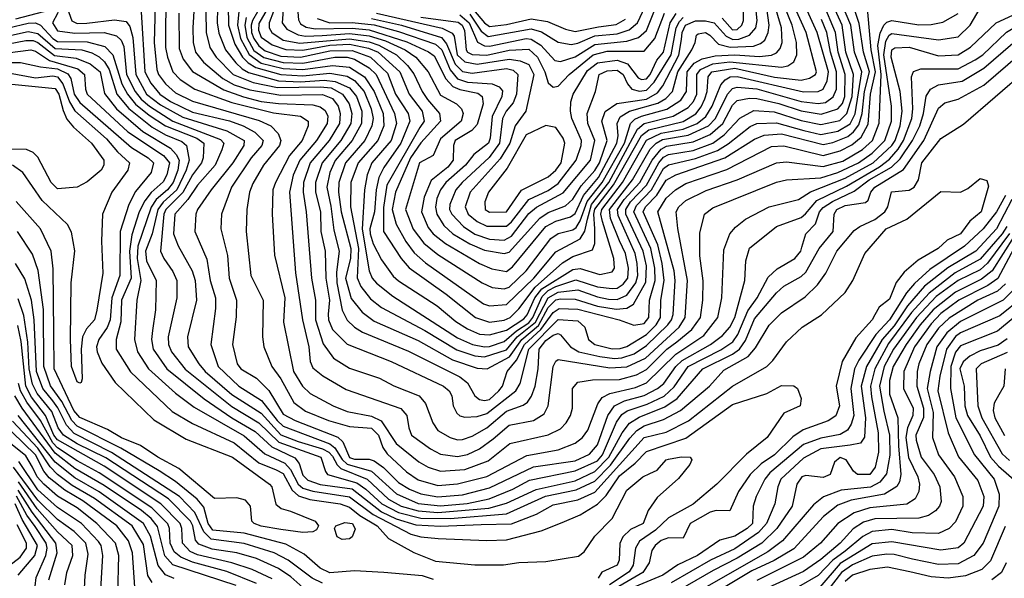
# Model space of a CAD drawing. Extents: x 501367 to 657802, y 482273 to 547541.
# Tile 184 of 256: x 558551 to 562563, y 528002 to 530278. Entities that reach past the tile are written whole.
import ezdxf

# ---------------------------------------------------------------- set-up
doc = ezdxf.new("R2010")
doc.units = 0

msp = doc.modelspace()

# ---------------------------------------------------------------- linework, layer by layer
at = {"layer": '0CON20XD'}
for points in [[(559683.1, 530325), (559686.7, 530276.7), (559695, 530260.4), (559717.6, 530247.6), (559755, 530240.5), (559905, 530243.3), (559975, 530236.1), (560127.8, 530187.8), (560217.1, 530147.1), (560240.4, 530130.4), (560287, 530037), (560315.8, 530005.8), (560345, 529992.8), (560418, 529978), (560435.9, 529965), (560439, 529935), (560415, 529851.1), (560393.4, 529826.6), (560325.5, 529785), (560318.6, 529765), (560317, 529705), (560295, 529677), (560227.2, 529622.8), (560198.4, 529555), (560188.7, 529495), (560215, 529431.2), (560235.6, 529405), (560285.3, 529365.3), (560424.9, 529284.9), (560475, 529263.3), (560535, 529252.2), (560559.6, 529270.4), (560694.5, 529435), (560735, 529457.1), (560795, 529474.3), (560815, 529488), (560848.6, 529561.4), (560909.6, 529635), (560984.2, 529775), (560989.2, 529805), (560985.4, 529855), (560998.4, 529881.6), (561035.2, 529904.8), (561151.9, 529938.1), (561183.6, 529956.4), (561211.6, 529985), (561232.9, 530065), (561289.4, 530155), (561303.5, 530185), (561308.2, 530215), (561315, 530220), (561345.6, 530225), (561363.6, 530215), (561398.1, 530178.1), (561445.4, 530165.4), (561540.6, 530169.4), (561569.7, 530180.3), (561587.2, 530195), (561601.6, 530225), (561604.6, 530255), (561573.5, 530485)], [(559762.3, 530282.3), (559815, 530265.4), (559905, 530266.7), (559995, 530256.8), (560095, 530230.1), (560245, 530178.6), (560270.8, 530155), (560305, 530073.9), (560335, 530036.5), (560375, 530023.6), (560476.6, 530016.6), (560504.3, 530004.3), (560518.3, 529988.3), (560515.9, 529965), (560476.5, 529883.5), (560468.6, 529795), (560461.7, 529775), (560401.7, 529728.3), (560367.7, 529685), (560287.9, 529615), (560264.9, 529585), (560250.3, 529549.7), (560244.6, 529514.6), (560250.1, 529485), (560279.1, 529439.1), (560315.6, 529405.6), (560384.6, 529364.6), (560445, 529338.6), (560525, 529325.2), (560545, 529330.5), (560670.7, 529469.3), (560705, 529492), (560775, 529519.9), (560805, 529546.3), (560838.7, 529601.3), (560895, 529662.8), (560913.4, 529695), (560944.4, 529785), (560923.5, 529865), (560936.6, 529903.4), (560984.2, 529935.8), (561105, 529953.9), (561149.7, 529980.3), (561171.4, 530008.6), (561236.3, 530133.7), (561247.5, 530197.5), (561250.1, 530225), (561264.4, 530255), (561305, 530272.5), (561345, 530273.6), (561380.2, 530265), (561430.4, 530210.4), (561456.9, 530196.9), (561481.4, 530198.6), (561525, 530214.9), (561550.9, 530245), (561556.5, 530275), (561534.2, 530485)], [(561413.9, 530283.9), (561455, 530236.2), (561475, 530237.6), (561493.2, 530255), (561499.8, 530275), (561498, 530442)], [(559146.6, 530406.6), (559145.1, 530165), (559152.4, 530125), (559174.8, 530065), (559204.7, 530034.7), (559265, 529994.2), (559415, 529940.1), (559585, 529898.3), (559694.5, 529884.5), (559725.8, 529865), (559726.1, 529845), (559701.9, 529785), (559650.6, 529725), (559592.5, 529615), (559582.5, 529585), (559580, 529485), (559588.8, 529318.8), (559630.5, 529145), (559626, 529045), (559667.1, 528845), (559703.1, 528785), (559735, 528755.3), (559827.9, 528705), (559885, 528681.8), (559985, 528661.9), (560023.9, 528643.9), (560085, 528550.4), (560176.9, 528476.9), (560215, 528455.2), (560265, 528437.7), (560365, 528445.4), (560459.4, 528480.6), (560548.4, 528551.6), (560703.9, 528586.1), (560755, 528611.4), (560778.2, 528635), (560795.8, 528665), (560803.3, 528695), (560803.1, 528775), (560825, 528800.9), (560885, 528810.6), (560995, 528812.2), (561065, 528830.1), (561105, 528851.9), (561188.4, 528935), (561229, 528965)], [(559266.8, 530425), (559256.8, 530245), (559257.3, 530185), (559266.9, 530145), (559299.2, 530105), (559378.8, 530038.8), (559425, 530012.8), (559488.5, 529991.5), (559615, 529970.3), (559785, 529972.7), (559825, 529956.9), (559848.1, 529925), (559857.2, 529895), (559853.9, 529855), (559812.4, 529785), (559734.6, 529695), (559707.6, 529615), (559705.9, 529575), (559718.5, 529495), (559739.8, 529225), (559756.4, 529135), (559755.6, 529055), (559787.3, 528957.3), (559828.9, 528898.9), (559895, 528857.6), (560016.8, 528816.8)], [(558535, 530281), (558649, 530311), (558695, 530346.7), (558705, 530342.3), (558710.2, 530325), (558705, 530302.5), (558684.5, 530265), (558705, 530231.9), (558775, 530223.2), (558895.1, 530225.1), (558945, 530211.6), (558964, 530194), (558975, 530168.5), (558985.8, 530055), (559021.5, 529985), (559045, 529953.8), (559079.5, 529925), (559175.2, 529865), (559369.1, 529789.1), (559383, 529775), (559375, 529747.5)], [(558736.6, 530345), (558762.7, 530272.7), (558785, 530262.6), (558823.7, 530263.7), (558937.2, 530277.2), (558985, 530270.8), (559000, 530250), (559012.2, 530205), (559023.6, 530055), (559067.9, 529975), (559125, 529930.7), (559215, 529880.9), (559395.1, 529825.1), (559465.6, 529785), (559463.7, 529765), (559419.4, 529695), (559330.4, 529585), (559275.8, 529505), (559268.9, 529485), (559264.2, 529415), (559312.7, 529302.7), (559327.3, 529215), (559349.2, 529145), (559348.3, 529101.7), (559329.8, 528955), (559359.6, 528865), (559443.5, 528785), (559536.5, 528726.5), (559599.5, 528645), (559625, 528621.4), (559815, 528549.6), (559835, 528533.7), (559865, 528485.6), (559885, 528467), (559985, 528438.3), (560085.9, 528345.9), (560175, 528306.8), (560265, 528297.3), (560374.1, 528305.9), (560464, 528325), (560560.4, 528365)], [(559102.8, 530335), (559098.2, 530185), (559109.3, 530075), (559116, 530055), (559145, 530015.9), (559185, 529979.6), (559255, 529945.6), (559527.2, 529867.2), (559574.1, 529845), (559603.7, 529813.7), (559614.4, 529785), (559608.8, 529765), (559544.4, 529685), (559500.8, 529610.8), (559487, 529575), (559476.7, 529505), (559473.6, 529415), (559492.5, 529235), (559543.3, 529135), (559540.5, 528985), (559545.2, 528945.2), (559578.4, 528865), (559615, 528814), (559668.3, 528718.3), (559715, 528682.5), (559809.6, 528645), (559895, 528620.6), (559985, 528614.1), (560012.8, 528585), (560031.1, 528535), (560048.3, 528508.3), (560127.1, 528435), (560175, 528403.1), (560255, 528380.3), (560335, 528387.2), (560455, 528416.8), (560617.6, 528502.4), (560745, 528524.8), (560815, 528551.7), (560843.8, 528575), (560865.8, 528605), (560907.2, 528712.8), (560925, 528738.1), (560955.6, 528754.4), (561060.8, 528779.2), (561105, 528797.6), (561225.3, 528914.7), (561338.5, 528991.5), (561396, 529065), (561411.6, 529145), (561419.9, 529340.1), (561445.3, 529405), (561467.2, 529432.8), (561508.5, 529465), (561605, 529515.7), (561725, 529544.8), (561773, 529577), (561915, 529632.1), (562028.3, 529695), (562105, 529764.7), (562118.2, 529785), (562138.8, 529845), (562147.4, 529905), (562138.4, 529985), (562101.6, 530125), (562105, 530155.2), (562117, 530163), (562175, 530165.4), (562295, 530131.1), (562375, 530135.2), (562425, 530166), (562530, 530265)], [(559308.5, 530311.5), (559310.5, 530225), (559325.2, 530165), (559350.8, 530125), (559420.3, 530055), (559501.7, 530021.7), (559601.2, 530001.2), (559775, 530004.2), (559819.8, 529999.8), (559866.4, 529975), (559893.5, 529935), (559903.6, 529895), (559900.4, 529855), (559859.9, 529785), (559783.4, 529695), (559756, 529615), (559756.1, 529575), (559776.4, 529495), (559778.5, 529415), (559795.5, 529335), (559798.9, 529225), (559813.1, 529135), (559807.6, 529077.6), (559808.5, 529055), (559825.1, 529015.1), (559885, 528955.2), (560065, 528885.6), (560277.1, 528785), (560301.2, 528765), (560312.1, 528745), (560317.1, 528705), (560331.8, 528675), (560345, 528663.2), (560365, 528658.2), (560415, 528660.5), (560455, 528673.2), (560572.8, 528765), (560590.2, 528795), (560625, 528935.8), (560745, 529056.6), (560825, 529051.4), (560853.3, 529025), (560868.7, 528975), (560893.9, 528955), (560965, 528936.2), (560997.5, 528937.5), (561025, 528946.4), (561105, 528994.9), (561144.4, 529035), (561162.1, 529065), (561163.7, 529135), (561177.5, 529215), (561169.6, 529285), (561151.1, 529361.1), (561091.6, 529495), (561100.5, 529515), (561146.7, 529563.3), (561185, 529623.5), (561224.4, 529645.6), (561424.5, 529715.5), (561545, 529791.2), (561585, 529807.8), (561655, 529813.4), (561825, 529768.6), (561865, 529777.4), (561925, 529802.4), (561949.2, 529820.8), (561970, 529850), (561983.4, 529895), (561992.9, 529985), (562014.5, 530065), (561989.3, 530145), (561971.9, 530261.9), (561947.1, 530335)], [(559356.4, 530325), (559355.8, 530265), (559362.5, 530222.5), (559389.9, 530155), (559431.7, 530101.7), (559457.3, 530077.3), (559483, 530063), (559605, 530028.5), (559695, 530024.2), (559791.5, 530031.5), (559836.2, 530026.2), (559895, 530000.3), (559923.6, 529965), (559944.3, 529905), (559944, 529855), (559906.2, 529785), (559836.2, 529703.8), (559814.2, 529655.8), (559802.6, 529595), (559818.6, 529518.6), (559830.6, 529420.6), (559853.2, 529335), (559841.5, 529248.5), (559842.5, 529205), (559864.9, 529094.9), (559885, 529053.6), (559914.4, 529024.4), (559948.2, 529005), (560135, 528927.6), (560345, 528822.8), (560375, 528798.3), (560405, 528745.7), (560425, 528729.8), (560445, 528726.3), (560465, 528730.9), (560503.3, 528765), (560518.3, 528785), (560537.3, 528845), (560575, 528891), (560607.7, 528955), (560675, 529014.8), (560725, 529084.7), (560748.9, 529101.1), (560825, 529097.8), (560993.1, 529055), (561053.5, 529033.5), (561095, 529039.7), (561115.1, 529065), (561117, 529135), (561140.3, 529215), (561139.2, 529265), (561122.6, 529345), (561053.7, 529495), (561065, 529520.2), (561125.8, 529585), (561175, 529671), (561195, 529686.6), (561305, 529712.2), (561395, 529744.9), (561438.4, 529771.6), (561528, 529842), (561555, 529854.6), (561635, 529857.7), (561746.3, 529826.3), (561815, 529810.1), (561885, 529823.5), (561935, 529853), (561955.4, 529894.6), (561983, 530065), (561952.9, 530145), (561937.4, 530255), (561900.2, 530345)], [(559400.4, 530335), (559401.8, 530255), (559427.5, 530177.5), (559458, 530125), (559481.5, 530101.5), (559512.8, 530082.8), (559615, 530054.4), (559705, 530049.6), (559815, 530059.9), (559885, 530047.5), (559915, 530029.8), (559954.3, 529985), (559983, 529915), (559990.6, 529875), (559986.1, 529845), (559957.1, 529785), (559877.7, 529695), (559850.9, 529615), (559850, 529575), (559861.2, 529495), (559899.7, 529345), (559898.6, 529305), (559878.6, 529225), (559901.8, 529141.8), (559945.8, 529085.8), (559995, 529049.3), (560175, 528970.4), (560315, 528891.2), (560415, 528857.7), (560455.2, 528854.8), (560546.3, 528903.7), (560597.3, 528975), (560665, 529031.2), (560705, 529104.6), (560735, 529136.2), (560755, 529141.1), (560815, 529139.6), (560905, 529110.3), (560981.1, 529098.9), (561025, 529102.2), (561051.9, 529118.1), (561101.9, 529208.1), (561105.1, 529275.1), (561092, 529335), (561021.3, 529485), (561020.3, 529505), (561040.3, 529535), (561105, 529603.9), (561155, 529694.3), (561175, 529718.3), (561195, 529727.9), (561295, 529744.6), (561375.2, 529774.8), (561421.3, 529808.7), (561485, 529875.9), (561542.8, 529907.2), (561625, 529902.3), (561735, 529867.7), (561815, 529851.4), (561893.2, 529866.8), (561922.2, 529895), (561942.7, 529965), (561948.3, 530055), (561917.8, 530145), (561902.3, 530255), (561866, 530335)], [(559444.7, 530325.3), (559438.3, 530255), (559450.9, 530200.9), (559485.4, 530135.4), (559535, 530101.3), (559625, 530078.4), (559705, 530075.2), (559825, 530091.5), (559895, 530084.3), (559955.5, 530045.5), (559995.5, 529985.5), (560031.6, 529895), (560034.9, 529845), (560010.6, 529785), (559930.3, 529695), (559900.7, 529615), (559898.5, 529515), (559931.2, 529345), (559926, 529226), (559940.8, 529190.8), (559980.5, 529140.5), (560025, 529105.2), (560201.2, 529011.2), (560332.1, 528932.1), (560405, 528908.1), (560445, 528903.8), (560535, 528932.6), (560578.6, 528985), (560652.8, 529045), (560703.8, 529145), (560745, 529168.2), (560825, 529177.1), (560905, 529148), (560950.5, 529139.5), (560985, 529137.2), (561024.5, 529155), (561061.4, 529205), (561070, 529235), (561067.7, 529285), (561058.3, 529325), (560989.4, 529479.4), (560986.9, 529505), (561013.9, 529545), (561077.3, 529615), (561127.6, 529705), (561165, 529750.3), (561186.9, 529763.1), (561295, 529780.3), (561365, 529810.1), (561415.6, 529855), (561455, 529929.3), (561475, 529948.3), (561525, 529958.3), (561555, 529957.3), (561645, 529936.6), (561735, 529905.9), (561816.7, 529893.3), (561885.1, 529914.9), (561903.4, 529936.6), (561913.8, 529965), (561914.4, 530055), (561885.7, 530145), (561875, 530225.4), (561824.7, 530345)], [(559539.7, 530345), (559499.3, 530275), (559493.7, 530255), (559495.9, 530225), (559505, 530201), (559525, 530171.6), (559551.1, 530151.1), (559615, 530129.5), (559695, 530125.6), (559815, 530150.3), (559905, 530152.7), (559980, 530125), (560050.2, 530060.2), (560081.9, 529975), (560134.2, 529895), (560140.7, 529865), (560103.7, 529775), (560034.7, 529675.3), (560014.4, 529635), (560003.1, 529585), (559996.2, 529495), (559977.6, 529425), (559979, 529405), (559991.8, 529365), (560025, 529299.6), (560073.1, 529233.1), (560095, 529213.3), (560252.2, 529112.2), (560327.9, 529047.9), (560375, 529017.9), (560425, 528996.9), (560465, 528993.1), (560535, 529012.4), (560605, 529058.8), (560619.4, 529075), (560649.5, 529145), (560678.8, 529181.2), (560805, 529259.7), (560835, 529264.1), (560915, 529239), (560965, 529250.4), (560974.1, 529265.9), (560971.5, 529305), (560925.5, 529455.5), (560919.4, 529485), (560922.5, 529505), (561007, 529615), (561105, 529787.1), (561165, 529815.5), (561255, 529831.9), (561311.6, 529855), (561346.5, 529883.5), (561372.6, 529925), (561407.9, 530012.1), (561425, 530032.6), (561445.5, 530045), (561475, 530045.7), (561745, 529983.6), (561805, 529985.2), (561825.1, 529994.9), (561841.6, 530028.4), (561846.8, 530065), (561800, 530225), (561746.5, 530345)], [(559559.8, 530320.2), (559525, 530261.8), (559524.1, 530235), (559535, 530206.9), (559580, 530175), (559635, 530156.3), (559705, 530153.1), (559815, 530173.4), (559895, 530177.9), (559972, 530162), (560011.7, 530145), (560099.5, 530065), (560137.6, 529975), (560190.2, 529905), (560199.1, 529865), (560181.4, 529838.6), (560047.1, 529602.9), (560032.7, 529512.7), (560033.5, 529415), (560104.7, 529304.7), (560137.2, 529267.2), (560289, 529159), (560407.6, 529065), (560465, 529045.7), (560525, 529054.1), (560550, 529065), (560585, 529099.8), (560651.6, 529188.4), (560762.3, 529287.7), (560805, 529313.3), (560885, 529339.6), (560894.5, 529365.5), (560895.1, 529425), (560891, 529485), (560895, 529506.3), (560971, 529605), (561084.4, 529805.6), (561115, 529828.8), (561255, 529863.4), (561305.6, 529894.4), (561327.7, 529922.3), (561343.4, 529955), (561352.3, 529985), (561356.9, 530045), (561372, 530065), (561465, 530079.9), (561626.2, 530043.8), (561735, 530030.8), (561769.9, 530040.1), (561794.2, 530055), (561798.4, 530065), (561755.8, 530225), (561710.6, 530325)], [(559602.3, 530357.7), (559567.1, 530265), (559567.2, 530245), (559578.6, 530225), (559625, 530194.9), (559692, 530182), (559895, 530199.5), (559975, 530187.8), (560014.4, 530174.4), (560086.1, 530135), (560131.1, 530091.1), (560156.8, 530056.8), (560190.6, 529985), (560213.1, 529953.1), (560260.8, 529895), (560265.2, 529865), (560185, 529776.6), (560143.8, 529715), (560081.6, 529575), (560068.8, 529505), (560084.7, 529444.7), (560124.7, 529374.7), (560158.5, 529328.5), (560205, 529287.6), (560440.7, 529120.7), (560465, 529112.1), (560535, 529116.7), (560645.4, 529225), (560735, 529331.7), (560835, 529385.2), (560854, 529416), (560864.8, 529465.2), (560880.8, 529525), (560951.5, 529615), (561068.1, 529831.9), (561095.2, 529854.8), (561213.3, 529885), (561275, 529919.4), (561296.5, 529945), (561310.3, 529975), (561310.7, 530055), (561324.9, 530075.1), (561375, 530098.3), (561445, 530106.7), (561655, 530084.2), (561680.7, 530089.3), (561705, 530106.2), (561717.8, 530135), (561715.8, 530184.2), (561698.8, 530255), (561666.3, 530335)], [(559625.9, 530335), (559619.7, 530265), (559639.1, 530239.1), (559685.7, 530215.7), (559715, 530210.8), (559783, 530213), (559895, 530220.9), (559975, 530212), (560041.6, 530191.6), (560121.9, 530155), (560165.2, 530125), (560215, 530065.7), (560265, 529969.8), (560330.4, 529935), (560351.2, 529915), (560357.6, 529895), (560350.2, 529865), (560265, 529791.9), (560235, 529724.5), (560179.4, 529695), (560122.4, 529505), (560154.3, 529424.3), (560197.3, 529367.3), (560255, 529320.5), (560435, 529205.7), (560476.6, 529186.6), (560525, 529181.4), (560545, 529187.4), (560614.8, 529255), (560715, 529386.7), (560745, 529407), (560805, 529421.8), (560819, 529431), (560835, 529458), (560862.7, 529537.3), (560925, 529615.1), (561015, 529774.9), (561039.5, 529855), (561057.8, 529872.2), (561084.8, 529885.2), (561187.4, 529912.6), (561245, 529950.3), (561267.8, 529985), (561270.9, 530065), (561299.4, 530100.6), (561331.9, 530118.1), (561385, 530130.2), (561465, 530134.4), (561565, 530128.3), (561615, 530133.6), (561635, 530142.4), (561649.9, 530160.1), (561658.1, 530185), (561655.1, 530245.1), (561625.8, 530345)], [(560016.8, 528816.8), (560075, 528785.7), (560178.2, 528745), (560204.6, 528714.6), (560234.4, 528635), (560255, 528604.1), (560305.6, 528575), (560335, 528566.2), (560355, 528567.3), (560395, 528581.4), (560455, 528614.8), (560535, 528683.1), (560602.4, 528707.6), (560620.2, 528719.8), (560636.1, 528743.9), (560651.2, 528785), (560663.5, 528855), (560667.6, 528935), (560695, 528970), (560725, 528991.8), (560745, 528999), (560755, 528994.4), (560795.6, 528945), (560828.7, 528925), (560915, 528905.1), (560975, 528897.3), (561005, 528899.7), (561055, 528916.8), (561105, 528949.8), (561192.6, 529035), (561207.4, 529055), (561213.2, 529076.8), (561221.9, 529215), (561218, 529255), (561151.5, 529495), (561185, 529551), (561222.9, 529585), (561265, 529609.9), (561432.2, 529667.8), (561615, 529760.5), (561665, 529763.9), (561825, 529724), (561895, 529743.3), (561942.3, 529767.7), (561980.6, 529799.4), (562008, 529852), (562017.4, 529975), (562038.8, 530065), (562020.1, 530155), (562005.2, 530324.8)], [(560345, 530297.1), (560382.7, 530265), (560416.7, 530186.7), (560445, 530171.3), (560465, 530169.6), (560615, 530201.8), (560635, 530198.8), (560674.6, 530174.6), (560730.9, 530110.9), (560755, 530107.1), (560815, 530126.8), (560895, 530176.7), (561025, 530190.6), (561072.6, 530205), (561105, 530234), (561145.3, 530335)], [(560385.5, 530335.5), (560445, 530264.4), (560465, 530250.4), (560535, 530258.4), (560635, 530281.4), (560701.1, 530271.1), (560775, 530239.6), (560815, 530229.6), (560909, 530249), (560981.5, 530258.5), (561020, 530280)], [(560895, 530211.4), (560985, 530220.3), (561034, 530236), (561068.7, 530265), (561110.1, 530355)], [(561229, 528965), (561290.5, 529015), (561325.8, 529065), (561335.2, 529135), (561336.6, 529213.4), (561323.1, 529315), (561322.3, 529407.7), (561341.8, 529485), (561375, 529510.7), (561635, 529616), (561675, 529625.2), (561815, 529634), (561885, 529655.3), (561968.7, 529695), (562025, 529734), (562075.9, 529785), (562103.3, 529865), (562103.3, 529925), (562072.3, 530135), (562080.2, 530189.8), (562094.7, 530215.3), (562105, 530222.1), (562295, 530195.9), (562375, 530208.4), (562423.5, 530255), (562465.5, 530325)], [(561752.6, 529487.4), (561799, 529541), (561920.5, 529599.5), (562055, 529678.7), (562095, 529709.2), (562130.3, 529749.7), (562152.9, 529785), (562186.6, 529875), (562190.4, 529915), (562184.4, 530045.6), (562192.8, 530067.2), (562223.1, 530076.9), (562375, 530078), (562445, 530114.3), (562475.2, 530135), (562572.9, 530227.1), (562735.4, 530325)], [(562530, 530265), (562683.4, 530335)], [(559045, 530309.2), (559060.1, 530065), (559085, 530019), (559121.8, 529975), (559165.2, 529945), (559255, 529901.5), (559405.6, 529865.6), (559460.8, 529845), (559509.2, 529819.2), (559543.3, 529785), (559537.3, 529765), (559493.6, 529715), (559413.3, 529595), (559372.6, 529485), (559370.8, 529425), (559397.4, 529317.4), (559404, 529225), (559434.8, 529135), (559432.4, 529067.6), (559417.3, 528955), (559436.5, 528875), (559452.4, 528855), (559515, 528816.7), (559566.6, 528766.6), (559625, 528670.2), (559673.6, 528645), (559846.8, 528576.8), (559867.9, 528557.9), (559895, 528494), (559915, 528487.4), (559975, 528487.8), (559995, 528480.5), (560032.9, 528452.9), (560095, 528391.6), (560138.9, 528365), (560185, 528345.4), (560255, 528333.7), (560355, 528342.1), (560465, 528370.6), (560643.9, 528456.1), (560815, 528480.9), (560872.6, 528507.4), (560905, 528545.2), (560947.1, 528665), (560974.1, 528705), (561014.8, 528725.2), (561095, 528747.2), (561150, 528775), (561175.7, 528795), (561225.1, 528865), (561250.2, 528889.8), (561366.3, 528953.7), (561415, 528991.5), (561445, 529025.2), (561465, 529064.6), (561506.1, 529215), (561510.2, 529295), (561525, 529346.2), (561634.6, 529435), (561735, 529472.3), (561752.6, 529487.4)], [(559375, 529747.5), (559347.7, 529685), (559275, 529602.9), (559235.4, 529544.6), (559183.4, 529485), (559176.9, 529405), (559196.4, 529356.4), (559254, 529255), (559265.8, 529215), (559270.8, 529135), (559234.4, 528985), (559236.8, 528945), (559280.4, 528875), (559306.6, 528845), (559415, 528750.1), (559534.1, 528674.1), (559615, 528586.5), (559685, 528558.7), (559785, 528529.7), (559811.1, 528515), (559825, 528499.4), (559843.9, 528463.9), (559859, 528449), (559966, 528406), (560054.1, 528324.1), (560105.2, 528295), (560175, 528276.6), (560255, 528270), (560463, 528287), (560535, 528307.6), (560655.9, 528364.1), (560815, 528399.4), (560895, 528436.5), (560951.8, 528495), (561005.8, 528595), (561036.4, 528633.6), (561075, 528657.6), (561179.8, 528700.2), (561230.5, 528735), (561334.8, 528855), (561455, 528914.7), (561483.7, 528935), (561508.7, 528971.3), (561545, 529059), (561635.1, 529164.9), (561665, 529192.4), (561735, 529231.1), (561755, 529249.3), (561808.2, 529345), (561865.2, 529415), (561869.8, 529485), (561880.7, 529505), (561915, 529521.2), (561997.4, 529532.6), (562008.1, 529541.9), (562018.7, 529575), (562035.6, 529595), (562152, 529668), (562235.7, 529785), (562295, 529917.1), (562321, 529939), (562375.5, 529954.5), (562479.6, 530010.4), (562812.3, 530297.7)], [(559199.1, 530305), (559200.7, 530160.7), (559216.8, 530116.8), (559255, 530066.1), (559382.3, 529992.3), (559462.9, 529962.9), (559535, 529945.1), (559605, 529936), (559745, 529930.7), (559775, 529923.1), (559795, 529908.4), (559805.8, 529885), (559803, 529855), (559760.8, 529785), (559691.8, 529705), (559665.3, 529644.7), (559650.5, 529575), (559674.2, 529245.8), (559702.9, 529055), (559728.7, 528945), (559734.2, 528885), (559745, 528858.8), (559786.1, 528826.1), (559881, 528771), (560104, 528694), (560128.7, 528665), (560136, 528615), (560148, 528585), (560225, 528529.4), (560265, 528508), (560335, 528498.6), (560375, 528506.1), (560425, 528528.8), (560480, 528570), (560545, 528626.2), (560645, 528644.5), (560688.6, 528671.4), (560704.8, 528705), (560725.2, 528864.8), (560735, 528886.7), (560745, 528893.8), (560955, 528859.7), (561025, 528863.6), (561101.6, 528898.4), (561237.6, 529025), (561262.9, 529065), (561272, 529215), (561233.4, 529426.6), (561226.5, 529495), (561237.5, 529515), (561265, 529541.5), (561348.2, 529581.8), (561474.4, 529625.6), (561634.8, 529695.1), (561675, 529698.4), (561825, 529679.8), (561905, 529701.6), (561985, 529748.8), (562025.9, 529785), (562053.7, 529856.3), (562061.5, 530055), (562047.2, 530172.8), (562056.9, 530223.1), (562072.7, 530255), (562085, 530267.3), (562105, 530274.4), (562215, 530256.3), (562265, 530258), (562312.4, 530267.6), (562375, 530302.6)], [(559473.3, 530286.7), (559467.5, 530255), (559476.6, 530205), (559505, 530152.7), (559545, 530123.5), (559625, 530102.8), (559705, 530101.1), (559835, 530124.6), (559885, 530124.7), (559915, 530116.5), (559975, 530081.9), (560003.8, 530055), (560078.4, 529895), (560086.7, 529855), (560064.9, 529785), (559986.1, 529695), (559967.1, 529645), (559955.4, 529585), (559946.3, 529423.7), (559975.1, 529255.1), (559987.2, 529225), (560005, 529203.9), (560070.8, 529150.8), (560335, 528981.8), (560395.4, 528955), (560445, 528944.7), (560465, 528945.6), (560525, 528966.6), (560575, 529009.9), (560625, 529042.8), (560642.5, 529065), (560679.9, 529150.1), (560705, 529174.2), (560735, 529191.1), (560817.3, 529217.3), (560905, 529189.8), (560965, 529182.1), (560985, 529184.4), (561010.4, 529199.6), (561028.9, 529225), (561032, 529265), (561019.4, 529325), (560995, 529377.4), (560958, 529468), (560954.1, 529505), (561048, 529625), (561119.8, 529750.2), (561143.8, 529775), (561170.3, 529789.7), (561275, 529806.8), (561357.1, 529845), (561386.8, 529875), (561435.1, 529974.9), (561455, 529997.9), (561475, 530002.5), (561555, 529995.7), (561735, 529944.3), (561805, 529935.8), (561835, 529941), (561866.1, 529963.9), (561879.5, 529995), (561880, 530065), (561854.6, 530145), (561839.9, 530225), (561818.8, 530278.8)], [(559985, 530283.1), (560106.1, 530255), (560269.7, 530205), (560289.7, 530179.7), (560325, 530096.8), (560355, 530066.7), (560395, 530060.2), (560535, 530078.5), (560561.5, 530071.5), (560581.2, 530055), (560575.9, 529975), (560561.3, 529938.7), (560533.1, 529905), (560518.2, 529875), (560505.9, 529775), (560463.6, 529716.4), (560353.2, 529615), (560328.2, 529585), (560303.9, 529525), (560302.5, 529505), (560311.3, 529485), (560359, 529435), (560405, 529404.2), (560465, 529382.9), (560525, 529380.1), (560555, 529396), (560625, 529487.7), (560656.2, 529513.8), (560765, 529571.9), (560877.1, 529705), (560894.3, 529785), (560866.2, 529855), (560863.2, 529895), (560897.1, 529985), (560911.6, 530055), (560945, 530069.6), (560985, 530072), (561010.4, 530055), (561027.1, 530017.1), (561045.3, 529995.3), (561076.2, 529986.2), (561105, 529990.7), (561136.5, 530023.5), (561205.5, 530134.5), (561226.3, 530245), (561238.9, 530271.1), (561255, 530286.8)], [(560005, 530304.6), (560272.8, 530242.8), (560313.5, 530223.5)], [(560185, 530287.8), (560338, 530268), (560353.8, 530255), (560363.4, 530233.4), (560370.4, 530155), (560376.1, 530145), (560395, 530135.4), (560455, 530132.6), (560545, 530154), (560625, 530157.9), (560660.4, 530125), (560691.1, 530065), (560705, 530020), (560725, 530003.3), (560745, 530007.5), (560789.3, 530055), (560888.1, 530135)], [(560313.5, 530223.5), (560320.8, 530210.8), (560334.1, 530135), (560365, 530105.7), (560415, 530097.2), (560545, 530116.3), (560590.8, 530110.8), (560625, 530095.2), (560646.1, 530055), (560613, 529905), (560570.4, 529845), (560547.8, 529775), (560508.5, 529711.5), (560385.8, 529575), (560365.8, 529515), (560378.8, 529485), (560415, 529455.2), (560455, 529436.9), (560535, 529436.3), (560555, 529453.7), (560624.9, 529545.1), (560705, 529582), (560745, 529610), (560818.6, 529705), (560839.3, 529765), (560840.7, 529785), (560801.2, 529875), (560795.2, 529905), (560796.9, 529943.1), (560806.1, 529975), (560865, 530071.2), (560905, 530102.1), (560985, 530112.8), (561027.9, 530097.9), (561071.5, 530041.5), (561085, 530034.6), (561105, 530037.4), (561120, 530055), (561146.9, 530113.1), (561175, 530145.8), (561201.5, 530265), (561226.5, 530303.5)], [(560385, 530300), (560431.6, 530231.6), (560460, 530210), (560635, 530240.5), (560677.7, 530227.7), (560745, 530186.3), (560797.4, 530177.4), (560825, 530181.7), (560895, 530211.4)], [(560888.1, 530135), (560945, 530149.9), (561095, 530149.3), (561139.1, 530200.9), (561177.9, 530305)], [(558505, 530244), (558585, 530263.1), (558615, 530264.5), (558635, 530254.9), (558685, 530201.6), (558705, 530189.6), (558825, 530188), (558898.1, 530168.1), (558930, 530135), (558966.9, 530016.9), (558989.4, 529975), (559023.1, 529933.1), (559078.5, 529888.5), (559145, 529845.8), (559272.3, 529795), (559300.4, 529775), (559297.8, 529715), (559291.2, 529695), (559255, 529645.2), (559216.1, 529573.9), (559146.1, 529505), (559138.1, 529485), (559124.8, 529335), (559137.8, 529305), (559175, 529252.3), (559191.2, 529215), (559191.6, 529145), (559156.3, 528985), (559157, 528955), (559169.3, 528925), (559225, 528853.5), (559415, 528701.8), (559525, 528635.3), (559606.5, 528556.5), (559777.2, 528495), (559796.3, 528436.3), (559805.3, 528425), (559925, 528390.4), (559961.7, 528365), (560025.9, 528305), (560095, 528269.4), (560185, 528247.2), (560305, 528245.7), (560535, 528264), (560693.5, 528336.5), (560818.5, 528361.5), (560895, 528397.4), (560957.7, 528462.3), (561037.1, 528572.9), (561066.2, 528603.8), (561095, 528622.9), (561175, 528649.2), (561244.2, 528685.8), (561361.6, 528785), (561420.6, 528849.4), (561519, 528905), (561549.1, 528940.9), (561605, 529033.3), (561655, 529083.2)], [(558505, 530211.7), (558585, 530229.2), (558625, 530221.5), (558695, 530160.5), (558804.4, 530154.4), (558845, 530143.1), (558875, 530126.5), (558896.2, 530106.2), (558915, 530075.2), (558946, 529975), (558995.3, 529915.3), (559090.2, 529840.2), (559145, 529808.5), (559211.8, 529781.8), (559230.7, 529765), (559240.7, 529705), (559228.6, 529665), (559190.5, 529585), (559135, 529534.1), (559113.7, 529505), (559090.8, 529405), (559063.4, 529335), (559066.7, 529295), (559107.2, 529215), (559103.6, 529095), (559092, 529012), (559087.8, 528975), (559094.8, 528935), (559150, 528855), (559302.6, 528732.6), (559415, 528655.1), (559510.3, 528600.3), (559577.7, 528537.7), (559672.3, 528492.3), (559689.3, 528469.3), (559705, 528421.9), (559725, 528402.1), (559775, 528383.3), (559905, 528365.8), (560025, 528272.8), (560084.5, 528244.5), (560165, 528220.1), (560265, 528213.8), (560430.8, 528220.8), (560555, 528223.8), (560657.3, 528262.7), (560725, 528300.7), (560825, 528321.1), (560895, 528352.4), (561095, 528575.1), (561185, 528596.9), (561276.4, 528643.6), (561455, 528785.2), (561595.5, 528865), (561620.2, 528889.8), (561675, 528965.5), (561738.9, 529025), (561818.9, 529075)], [(558505, 530179.1), (558575, 530193.7), (558605, 530192.7), (558625, 530184.7), (558692.2, 530132.2), (558780.5, 530120.5), (558837.7, 530097.7), (558879.1, 530065), (558896.8, 529976.8), (558944.6, 529915), (559051.9, 529821.9), (559165, 529754.3), (559188.9, 529728.9), (559200.6, 529705), (559195.2, 529665), (559176.4, 529615), (559153.2, 529585), (559106.5, 529545), (559086.1, 529513.9), (559032.4, 529355), (559029.5, 529305), (559044.9, 529215), (559028, 529135), (559018, 528975), (559031, 528925), (559075.9, 528855), (559185.5, 528755.5), (559261.1, 528698.9), (559465, 528582.8), (559549.2, 528509.2), (559630.5, 528470.5), (559654.4, 528444.4), (559685.7, 528385.7), (559705, 528368.4), (559745, 528356.5), (559895, 528334.1), (559991.2, 528261.2), (560145, 528181.1), (560185, 528170.6), (560256.7, 528163.3), (560455, 528155.2), (560535, 528158.6), (560675.2, 528194.8), (560760.9, 528229.1), (560835, 528259.8), (560905.9, 528304.1), (560940.2, 528339.7), (560995, 528419.5), (561059, 528471), (561105, 528518), (561265, 528572.8), (561455, 528710.2), (561595.2, 528754.8), (561655, 528787.3), (561705, 528785.5), (561720, 528775), (561736, 528735), (561731.2, 528705), (561665, 528674.4), (561596.5, 528575), (561512.9, 528507.1), (561391.3, 528385)], [(560560.4, 528365), (560628.8, 528401.2), (560815, 528439.4), (560905, 528480.1), (560925.4, 528505), (560982.2, 528637.8), (561005, 528669.2), (561026.3, 528683.7), (561108.4, 528711.6), (561176.5, 528743.5), (561218.2, 528781.8), (561274.9, 528865), (561408, 528932), (561457.1, 528965), (561477.5, 528995), (561517.8, 529092.2), (561556.1, 529145), (561601.1, 529228.9), (561637.1, 529262.9), (561710, 529305), (561734.2, 529335), (561738.7, 529351.3), (561754.7, 529405), (561793.4, 529446.6), (561810.7, 529495), (561825, 529512.6), (561862.9, 529537), (561951.5, 529578.5), (562012.1, 529625), (562103.4, 529676.6), (562138.8, 529711.2), (562189.3, 529785), (562219.2, 529845), (562234, 529895), (562244.4, 529965.6), (562262.7, 529995), (562295, 530012.3), (562392, 530028), (562480.3, 530079.7), (562598.2, 530181.8)], [(558415, 530132.1), (558595.3, 530155.3), (558615, 530150), (558672.1, 530112.1), (558787, 530077), (558814.4, 530055), (558818.4, 529995), (558825.2, 529975), (558991.1, 529821.1), (559136.5, 529725), (559160.9, 529695), (559150.9, 529645), (559135, 529616.6), (559086.5, 529573.6), (559060.6, 529539.4), (559037.2, 529495), (559008.2, 529401.8), (558997.5, 529335), (559004.5, 529225), (558966, 529135), (558963, 529047), (558944.1, 528975), (558944.3, 528935), (559002.4, 528842.4), (559172, 528682), (559255, 528633.1), (559425, 528553.4), (559525, 528471.9), (559596.1, 528443.9), (559625, 528429.1), (559660.8, 528360.8), (559687.3, 528337.3), (559733.4, 528323.4), (559856.5, 528305), (559895, 528291.4), (559937.3, 528257.3), (560006.9, 528215), (560054.2, 528164.2), (560157.3, 528107.3), (560245, 528071.5), (560405, 528057.1), (560522.8, 528057.2), (560585, 528066.2), (560695, 528070), (560828.3, 528091.7), (560850.9, 528109.1), (560895, 528172.9), (560965.3, 528244.7), (561025, 528361.1), (561090.5, 528415), (561118.3, 528428.3)], [(558503.7, 530103.7), (558553.9, 530103.9), (558635.5, 530085.5), (558705, 530078.1), (558747.3, 530057.3), (558758.4, 530038.4), (558772.9, 529975), (558795, 529940.4), (559006.4, 529756.4), (559074.8, 529715), (559096, 529695), (559086.5, 529655), (559022.4, 529577.6), (558995.1, 529525), (558960.5, 529415), (558959, 529235), (558925.9, 529145), (558919, 529055), (558906.5, 529023.5), (558872.6, 528975), (558863.7, 528945), (558865.8, 528925), (558885, 528878.5), (558939.9, 528799.9), (559097.2, 528647.2), (559228.9, 528568.9), (559417.6, 528495), (559568.5, 528385), (559577.5, 528375), (559593.9, 528303.9), (559616.6, 528286.6), (559654.7, 528274.7), (559754.3, 528234.3), (559767.8, 528215), (559760.2, 528199.8), (559745, 528190.4), (559705, 528189), (559615, 528199.9), (559535, 528214.1), (559506.5, 528225), (559496.5, 528235), (559490.9, 528295), (559470.2, 528320.3), (559435, 528329.5), (559345, 528327), (559198.8, 528448.8), (559113.6, 528495), (559043.3, 528543.3), (558965, 528574.4), (558907.9, 528607.9), (558795, 528657.4), (558771.7, 528685), (558690.8, 528855), (558689.5, 529005), (558687.5, 529262.5), (558678.5, 529335), (558635.2, 529425), (558536.4, 529536.4)], [(558505, 530061), (558615, 530040.4), (558685, 530048.7), (558705, 530044.6), (558726.1, 530016.1), (558752.9, 529942.9), (558775, 529906), (558905, 529792), (558949.3, 529739.3), (558997.5, 529695), (558990.8, 529665), (558926.4, 529575), (558887.7, 529485), (558884.6, 529375), (558890, 529245), (558865.6, 529094.4), (558855.3, 529055), (558822.3, 529017.7), (558806.7, 528985), (558800.8, 528935), (558805.7, 528814.3), (558800.7, 528799.3), (558795, 528796.2), (558785, 528802.5), (558762.2, 528865), (558758, 528975), (558761, 529205), (558775.4, 529335.4), (558761.7, 529411.7), (558745, 529443.3), (558641.6, 529541.6), (558563.2, 529655), (558521.4, 529685)], [(561655, 529083.2), (561751.5, 529148.5), (561802.6, 529197.4), (561836.3, 529245), (561880.2, 529335), (561951.3, 529418.7), (561974.2, 529435.8), (562035, 529463), (562076.9, 529495), (562088.5, 529515), (562103.8, 529576.2), (562175, 529583.2), (562195.4, 529595), (562213.3, 529625), (562227.3, 529695), (562305, 529793.5), (562397.4, 529852.6), (562655, 530074.7)], [(558505, 530016.7), (558695, 529997.2), (558710.3, 529975), (558727.3, 529907.3), (558742.7, 529872.7), (558770.3, 529840.3), (558843.8, 529775), (558893.1, 529705), (558893.1, 529685), (558882.2, 529665), (558825, 529617.3), (558785, 529596), (558705, 529588.6), (558679.2, 529615), (558625, 529718), (558605, 529736.9), (558578.3, 529748.3), (558505, 529750.4)], [(560465, 529493.8), (560535, 529494.8), (560595, 529582.8), (560705, 529638.2), (560735, 529664.4), (560757.9, 529695), (560772.3, 529775), (560765.7, 529795.7), (560735, 529839.1), (560695, 529846.3), (560615, 529809.1), (560537.2, 529672.8), (560461.2, 529575), (560445.9, 529535), (560447.3, 529505), (560465, 529493.8)], [(561818.9, 529075), (561914.2, 529165.8), (561946.5, 529215), (561994.6, 529325), (562081.4, 529425), (562165.6, 529464.4), (562305, 529578.1), (562385.3, 529574.7), (562415, 529590.6), (562465, 529630.8), (562492.5, 529622.5), (562498.9, 529598.9), (562468.4, 529495), (562423.2, 529456.8), (562385, 529405.6), (562330.5, 529379.5), (562293.1, 529345), (562212.5, 529297.5), (562155, 529249.2), (562122.9, 529207.1), (562095, 529139.3), (562053.4, 529106.6), (562036, 529075), (562025, 529054.7), (561958, 528982), (561902, 528885), (561878, 528785), (561891.3, 528705), (561876.9, 528663.1), (561845, 528642.7), (561743.7, 528606.3), (561701.8, 528578.2), (561627, 528505), (561572, 528468), (561527.4, 528425), (561480.6, 528355), (561445, 528276), (561388.5, 528278.5), (561365, 528271.7), (561282.9, 528225), (561255, 528165.8), (561195, 528167.1), (561165, 528155.5), (561139.8, 528135), (561126.8, 528115), (561115.8, 528065), (561089.5, 528025), (560992.3, 527967.7)], [(562568.2, 529561.8), (562532.1, 529495), (562477.7, 529425), (562401.5, 529355), (562259.6, 529260.4), (562197.1, 529202.9), (562165.2, 529164.8), (562095.8, 529055), (562040.1, 528995), (561970, 528890), (561953.4, 528855), (561937.8, 528775), (561949.5, 528665), (561939.7, 528630.3), (561924.1, 528605.9), (561895, 528588.3), (561815, 528572.4), (561745, 528547), (561608.3, 528431.7), (561587.4, 528405), (561552.2, 528335), (561540.4, 528295), (561536.5, 528225), (561516, 528205), (561465, 528173.5), (561403.4, 528156.6), (561312.4, 528095), (561232.8, 528057.2), (561172.3, 528015), (561025, 527953.2)], [(562594.2, 529545.8), (562532, 529425), (562447.7, 529335), (562333, 529267), (562238.5, 529191.5), (562168.7, 529111.3), (562115, 529030.3), (562065.7, 528974.3), (562002.3, 528865), (561979.7, 528785), (561997.6, 528655), (561993.8, 528576.2), (561977.3, 528552.7), (561935.4, 528544.6), (561815, 528529.1), (561745, 528491.8), (561652.8, 528405), (561640.3, 528375), (561628.4, 528305), (561593.8, 528225), (561561.8, 528188.2), (561465, 528122.1), (561366.1, 528075), (561205, 527983.7)], [(560236.6, 527996.6), (560192.4, 528012.4), (560034.8, 528024.8), (559915, 528032.2), (559815, 528024.6), (559775, 528043.4), (559710.6, 528100.6), (559635, 528140.3), (559465.1, 528185.1), (559338.2, 528198.2), (559318.5, 528225), (559300.9, 528290.9), (559273.5, 528323.5), (559185.7, 528395.7), (559119.2, 528439.2), (558962.3, 528532.3), (558785, 528622.1), (558762.6, 528645), (558722.6, 528722.6), (558675.9, 528785.9), (558649.5, 528865), (558647.5, 529097.5), (558626.4, 529256.4), (558602.8, 529322.8), (558541.8, 529415)], [(562573, 529435), (562554, 529405), (562465, 529301.9), (562363, 529247), (562256.4, 529163.6), (562185.2, 529084.8), (562091.2, 528958.8), (562036.1, 528855), (562018.2, 528785), (562021.7, 528741.7), (562049, 528595), (562051.2, 528515), (562036.8, 528455), (562015.8, 528425), (561965.2, 528425.2), (561948.4, 528438.4), (561918.9, 528485), (561895, 528493.8), (561870.6, 528475), (561854.2, 528425), (561825, 528413.1), (561755, 528420.5), (561738.2, 528415), (561717.4, 528385), (561699.3, 528295), (561636.7, 528205), (561575.5, 528145), (561475, 528083.4), (561376.1, 528033.9), (561235, 527952)], [(562585, 529406.2), (562495, 529286.4), (562465, 529258.3), (562375, 529215.3), (562285, 529149.5), (562205.7, 529064.3), (562111.4, 528935), (562073.1, 528865), (562054.6, 528785), (562072.8, 528682.8), (562095.4, 528585.4), (562096.7, 528503.3), (562083.1, 528426.9), (562056.5, 528393.5), (562017.3, 528372.8), (561898.7, 528361.3), (561826.9, 528333.1), (561785, 528301.2), (561659.8, 528155), (561599.8, 528110.2), (561255, 527912.6)], [(562603.6, 529396.4), (562513.5, 529255), (562469.8, 529220.2), (562365, 529167.5), (562273, 529095), (562220.4, 529035), (562163.3, 528955), (562109.9, 528865), (562095, 528807.5), (562095, 528751.5), (562129.7, 528655), (562131.8, 528541.8), (562142.1, 528425), (562136.8, 528395), (562125, 528375.3), (562075.3, 528344.7), (561939.4, 528320.6), (561885, 528300.2), (561826.7, 528253.3), (561705, 528122), (561625.1, 528074.9), (561535, 528032.1), (561378.1, 527938.1)], [(562623.3, 529386.7), (562536.3, 529223.7), (562495.7, 529194.3), (562378.2, 529135), (562305, 529080.9), (562265, 529039.1), (562197.3, 528945), (562154.3, 528845), (562152.5, 528775), (562192.2, 528695), (562191, 528665), (562169.1, 528615), (562162.4, 528575), (562173.4, 528493.4), (562210.3, 528415), (562217.6, 528385), (562214.3, 528355), (562200, 528325), (562166.6, 528303.4), (562015, 528289.1), (561951, 528269), (561884.3, 528225), (561814.8, 528145), (561745, 528088.2), (561555, 527993.3)], [(559785, 527981.5), (559742.7, 528002.7), (559645, 528076), (559587.3, 528105), (559465, 528142.9), (559331.1, 528161.1), (559301.2, 528191.2), (559265, 528270.2), (559202.3, 528335), (558925, 528514.9), (558772, 528592), (558740.9, 528625), (558706.4, 528696.4), (558685, 528724.9), (558644.4, 528775), (558619, 528845), (558608.9, 529055), (558598.3, 529135), (558571.4, 529221.4), (558534.1, 529284.1)], [(562568.2, 529201.8), (562535, 529172.3), (562454.8, 529135), (562339, 529061), (562295, 529021.2), (562248.1, 528955), (562214.6, 528875), (562208.4, 528845), (562207.3, 528785), (562234.2, 528695), (562233.4, 528656.6), (562203.4, 528585), (562203.6, 528565), (562225, 528495.3), (562277.8, 528425), (562300.6, 528375), (562306, 528314), (562299.7, 528295), (562283.3, 528276.7), (562255, 528258.2), (562215, 528247.4), (562035, 528244.4), (561989.5, 528230.5), (561947.2, 528202.8), (561894.8, 528145), (561815, 528078.5), (561745, 528029.6), (561535, 527932.4)], [(562601.7, 529178.3), (562558.7, 529135), (562385, 529048.1), (562328.4, 529001.6), (562287.8, 528945), (562260.7, 528845), (562248.8, 528775), (562273.2, 528676.8), (562270, 528575), (562294.8, 528505), (562360.4, 528415), (562394.8, 528335), (562394.8, 528295), (562365, 528232.1), (562338, 528205), (562295, 528184.1), (562187.6, 528187.6), (562105, 528201.1), (562025, 528193), (561987.4, 528172.6), (561915, 528112.1), (561864.6, 528075.4), (561805, 528013.2), (561725, 527967.5)], [(559705, 527964.2), (559655, 528007.4), (559605, 528041.7), (559515, 528081.9), (559435, 528105.6), (559335, 528119.9), (559281.1, 528141.1), (559267.6, 528157.6), (559256.2, 528215), (559246.2, 528235), (559156.6, 528325), (558902.3, 528492.3), (558785, 528549.3), (558728.7, 528585), (558707.5, 528615), (558681.3, 528681.3), (558622.3, 528755), (558602.7, 528792.7), (558589.3, 528855), (558583.5, 528963.5), (558567.9, 529072.1), (558545, 529140.3)], [(562635.7, 529145), (562545, 529071.6), (562385, 529001.8), (562365, 528986.9), (562327.7, 528935), (562301.1, 528825), (562292.2, 528765), (562334.2, 528594.2), (562376.3, 528496.3), (562455, 528400.7), (562479.7, 528335), (562476.8, 528295), (562398.4, 528145), (562375, 528125.6), (562305, 528116.1), (562105, 528150.9), (562025, 528142.1), (561895, 528062), (561812.1, 527965)], [(562655, 529108.5), (562535, 529008.1), (562385, 528948.8), (562365, 528923), (562345.4, 528865), (562344.3, 528775), (562365.9, 528655), (562441.5, 528505), (562521.6, 528405), (562542.5, 528345), (562541.2, 528295), (562477, 528145), (562438.8, 528095), (562375, 528060.4), (562295, 528058), (562189.1, 528079.1), (562115, 528098.3), (562085, 528100.3), (562025, 528091.7), (561945, 528056.9), (561899.2, 528025), (561835, 527941.2)], [(559579.1, 527999.1), (559497.9, 528037.9), (559415.4, 528065.4), (559275, 528097.5), (559245, 528110.6), (559213.5, 528145), (559211.7, 528205), (559205.1, 528225), (559125.4, 528305), (558895, 528458.4), (558705, 528565.3), (558689.7, 528585), (558656.3, 528665), (558599.2, 528739.2), (558575.2, 528785), (558556.1, 528966.1), (558542.4, 529032.4)], [(562575, 528976.9), (562538.5, 528951.5), (562465, 528928.1), (562422.8, 528907.2), (562395, 528883.9), (562382.6, 528855), (562399.7, 528785), (562402, 528705), (562413.5, 528665), (562465, 528581.9), (562507.3, 528495), (562539, 528459), (562624.2, 528385)], [(562575, 528921.7), (562468.6, 528875), (562448.7, 528855), (562455.7, 528705), (562472, 528655), (562555, 528509.4), (562585, 528482.3)], [(562566.3, 528855), (562561.8, 528785), (562540.6, 528749.4), (562521.4, 528715), (562518, 528685), (562525.1, 528655), (562564, 528584)], [(559515, 527980.1), (559395, 528029.1), (559255, 528068.1), (559207.5, 528087.5), (559180.2, 528110.2), (559164.3, 528145), (559160.8, 528205), (559154.3, 528224.3), (559089.3, 528289.3), (558875, 528431.8), (558785, 528480.2), (558705, 528533.5), (558685, 528554.1), (558634.8, 528645), (558579, 528719), (558553.4, 528765), (558545.6, 528795)], [(559432.3, 527972.3), (559175, 528056), (559142.6, 528092.6), (559112.8, 528212.8), (559085.9, 528245), (559047.5, 528277.5), (558895, 528380.3), (558775, 528448.8), (558695, 528511), (558560, 528695), (558531.1, 528745)], [(559020.2, 527965), (559010.5, 528105), (558994.3, 528155), (558945.9, 528215), (558807.4, 528317.4), (558735, 528360.2), (558671.3, 528411.3), (558648.7, 528438.7), (558614.7, 528505), (558471.1, 528645)], [(559090.5, 527985), (559073.2, 528013.2), (559055, 528139.3), (559008.3, 528215), (558855, 528326.5), (558765, 528380.4), (558705, 528424.3), (558675.4, 528455.4), (558625, 528531.5), (558521.7, 528641.7)], [(559180.5, 528000.5), (559145, 528015.2), (559114.4, 528054.4), (559083.3, 528173.3), (559055.4, 528225), (558874, 528354), (558775, 528411), (558695, 528474.3), (558544.1, 528665)], [(558950.9, 527935), (558954.5, 528095), (558940.6, 528145), (558865.2, 528225), (558785, 528288.3), (558705, 528336.7), (558649.2, 528385), (558621.8, 528415), (558603, 528455), (558575, 528501), (558457.8, 528595)], [(558876.2, 527865), (558889.8, 528095), (558882.5, 528135), (558872.2, 528152.2), (558802.6, 528225), (558705, 528290), (558625, 528362.1), (558547, 528477)], [(561118.3, 528428.3), (561148.3, 528441.7), (561185, 528484.3), (561195, 528487.3), (561246.7, 528496.7), (561282.5, 528495), (561290, 528485), (561281.2, 528465), (561235, 528408.6), (561148.8, 528331.2), (561112.1, 528277.9), (561091.8, 528225), (561039.2, 528200.8), (561008.7, 528171.3), (560996.6, 528143.4), (560993.2, 528075), (560985.3, 528055), (560923.5, 528026.5), (560908.3, 528001.7)], [(558810.7, 527875), (558817, 528015), (558829.9, 528100.1), (558819.6, 528145), (558772.5, 528192.5), (558705, 528241.3), (558625, 528320.6), (558525, 528454.9)], [(558669.9, 527995), (558703.8, 528105), (558698, 528145), (558601, 528271), (558545, 528360.5)], [(558734.8, 527975), (558742.7, 528025), (558767.4, 528095), (558765, 528135.3), (558705, 528190.8), (558621.4, 528285), (558545.1, 528395.1)], [(561391.3, 528385), (561295, 528303.1), (561195, 528248.1), (561141.7, 528198.3), (561076.7, 528153.3), (561060.1, 528125), (561051.3, 528055), (561035, 528028.2), (560954.7, 527975.3)], [(558609.7, 527935), (558617.3, 528005), (558656.8, 528095), (558662.4, 528125), (558658.8, 528145), (558613.1, 528213.1), (558579.5, 528259.5), (558536.9, 528336.9)], [(558543.9, 528015), (558612.9, 528095), (558622.9, 528135), (558561.2, 528241.2), (558532.7, 528305)], [(558456.5, 528015), (558552.5, 528087.5), (558578, 528125), (558578.6, 528145), (558540.1, 528220.1)], [(559865, 528160), (559845, 528170), (559834.2, 528204.2), (559838.6, 528215), (559875, 528228.9), (559906.5, 528225), (559917.5, 528202.5), (559905, 528171.2), (559895, 528162), (559865, 528160)], [(562567.1, 528212.9), (562507.1, 528072.9), (562471.8, 528038.2), (562405, 528011.3), (562335, 528002.4), (562265, 528007.1), (562178.3, 528028.3), (562087.4, 528047.4), (562015, 528037.8), (561945, 528014.3), (561915, 527989.1)], [(562570.7, 528065), (562552.1, 528025), (562512.5, 527995)]]:
    msp.add_lwpolyline(points, dxfattribs=at)

doc.saveas('drawing.dxf')
